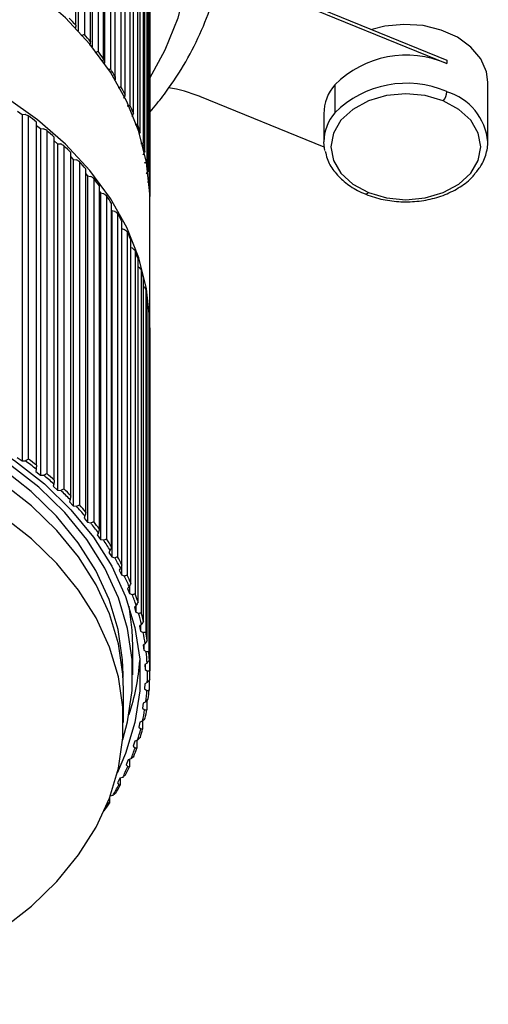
# Model space of a CAD drawing. Header units: millimetres. Extents: x 93 to 687, y 37 to 457.
# Tile 16 of 20: x 543 to 563, y 92 to 135. Entities that reach past the tile are written whole.
import ezdxf

# ---------------------------------------------------------------- set-up
doc = ezdxf.new("R2010")
doc.units = ezdxf.units.MM
doc.linetypes.add('SLD-Solid', pattern=[0])

msp = doc.modelspace()

# ---------------------------------------------------------------- linework, layer by layer
at = {"color": 7, "linetype": 'SLD-Solid', "lineweight": 25}
for p, q in [((545.471, 134.325), (545.471, 145.142)), ((545.566, 144.85), (545.566, 134.082)), ((545.831, 144.746), (545.831, 133.929)), ((546.093, 133.618), (546.093, 144.435)), ((546.156, 144.139), (546.156, 133.399)), ((546.417, 144.023), (546.417, 133.206)), ((546.652, 132.884), (546.652, 143.701)), ((546.682, 143.404), (546.682, 132.7)), ((546.939, 143.276), (546.939, 132.459)), ((547.144, 132.128), (547.144, 142.945)), ((547.392, 142.508), (547.392, 131.691)), ((547.568, 131.35), (547.568, 142.168)), ((547.777, 141.72), (547.777, 130.903)), ((547.923, 130.556), (547.923, 141.373)), ((548.091, 140.917), (548.091, 130.1)), ((548.206, 129.747), (548.206, 140.564)), ((548.334, 140.102), (548.334, 129.285)), ((548.416, 128.928), (548.416, 139.745)), ((548.503, 139.278), (548.503, 128.461)), ((548.554, 128.1), (548.554, 138.917)), ((548.599, 138.448), (548.599, 127.631)), ((548.618, 127.269), (548.618, 138.086)), ((548.621, 137.615), (548.621, 126.995)), ((554.268, 135.699), (561.306, 132.825)), ((554.268, 135.558), (561.306, 132.683)), ((561.306, 132.825), (561.306, 132.683)), ((547.141, 132.12), (547.141, 131.991)), ((556.525, 131.778), (556.525, 130.576)), ((563.056, 129.338), (563.056, 131.883)), ((556.071, 129.104), (550.767, 131.271)), ((542.968, 130.652), (543.167, 130.51)), ((543.167, 130.51), (543.302, 130.513)), ((543.167, 130.51), (543.167, 115.705)), ((543.436, 130.445), (543.436, 115.782)), ((548.569, 130.54), (548.787, 130.787)), ((556.056, 130.54), (556.056, 129.338)), ((543.785, 115.517), (543.785, 130.18)), ((543.785, 130.038), (543.953, 129.901)), ((543.953, 129.901), (543.953, 115.097)), ((543.953, 129.901), (544.088, 129.898)), ((544.222, 129.825), (544.222, 115.162)), ((548.206, 129.747), (548.174, 129.688)), ((544.546, 114.881), (544.546, 129.544)), ((544.546, 129.386), (544.684, 129.259)), ((544.684, 129.259), (544.684, 114.455)), ((544.684, 129.259), (544.818, 129.25)), ((544.952, 129.171), (544.952, 114.507)), ((545.25, 114.213), (545.25, 128.876)), ((545.25, 128.697), (545.356, 128.586)), ((545.356, 128.586), (545.356, 113.781)), ((545.356, 128.586), (545.489, 128.571)), ((545.622, 128.485), (545.622, 113.822)), ((545.894, 113.515), (545.894, 128.179)), ((545.894, 127.973), (545.967, 127.884)), ((545.967, 127.884), (545.967, 113.08)), ((545.967, 127.884), (546.098, 127.863)), ((546.229, 127.772), (546.229, 113.109)), ((546.474, 112.79), (546.474, 127.454)), ((546.474, 127.214), (546.514, 127.157)), ((546.514, 127.157), (546.514, 112.352)), ((546.514, 127.157), (546.643, 127.13)), ((548.618, 127.269), (548.593, 127.234)), ((546.773, 127.033), (546.773, 112.37)), ((546.988, 112.041), (546.988, 126.704)), ((548.623, 121.431), (548.623, 126.825)), ((546.988, 126.419), (546.996, 126.406)), ((546.996, 126.406), (546.996, 111.602)), ((546.996, 126.406), (547.123, 126.374)), ((547.249, 126.271), (547.249, 111.608)), ((547.435, 111.27), (547.435, 125.933)), ((547.435, 125.628), (547.534, 125.598)), ((547.657, 125.489), (547.657, 110.826)), ((547.813, 110.481), (547.813, 125.144)), ((547.813, 124.828), (547.875, 124.805)), ((547.995, 124.691), (547.995, 110.028)), ((548.12, 109.677), (548.12, 124.34)), ((548.12, 124.01), (548.145, 123.999)), ((548.261, 123.88), (548.261, 109.217)), ((548.354, 108.861), (548.354, 123.524)), ((548.455, 123.058), (548.455, 108.395)), ((548.516, 108.036), (548.516, 122.699)), ((548.575, 122.23), (548.516, 122.301)), ((548.575, 122.23), (548.575, 107.566)), ((548.605, 107.205), (548.605, 121.868)), ((548.622, 121.397), (548.605, 121.42)), ((548.622, 121.397), (548.622, 106.734)), ((548.623, 106.626), (548.623, 121.29)), ((542.956, 115.856), (543.167, 115.705)), ((543.167, 115.705), (543.302, 115.708)), ((543.77, 115.351), (543.756, 115.257)), ((543.756, 115.257), (543.953, 115.097)), ((543.953, 115.097), (544.088, 115.094)), ((544.524, 114.717), (544.501, 114.623)), ((544.501, 114.623), (544.684, 114.455)), ((544.684, 114.455), (544.818, 114.446)), ((545.22, 114.05), (545.189, 113.957)), ((545.189, 113.957), (545.356, 113.781)), ((545.356, 113.781), (545.489, 113.766)), ((545.855, 113.354), (545.816, 113.263)), ((545.816, 113.263), (545.967, 113.08)), ((545.967, 113.08), (546.098, 113.059)), ((546.427, 112.631), (546.38, 112.542)), ((546.38, 112.542), (546.514, 112.352)), ((546.514, 112.352), (546.643, 112.325)), ((546.933, 111.883), (546.879, 111.797)), ((546.879, 111.797), (546.996, 111.602)), ((546.996, 111.602), (547.123, 111.569)), ((547.373, 111.115), (547.31, 111.031)), ((547.41, 111.209), (547.41, 110.831)), ((547.31, 111.031), (547.41, 110.831)), ((547.41, 110.831), (547.534, 110.793)), ((547.743, 110.329), (547.673, 110.248)), ((547.673, 110.248), (547.755, 110.044)), ((547.755, 110.356), (547.755, 110.044)), ((547.755, 110.044), (547.875, 110.001)), ((548.043, 109.528), (547.966, 109.45)), ((547.966, 109.45), (548.03, 109.243)), ((548.03, 109.515), (548.03, 109.243)), ((548.03, 109.243), (548.145, 109.195)), ((548.271, 108.715), (548.187, 108.641)), ((548.187, 108.641), (548.233, 108.431)), ((548.233, 108.681), (548.233, 108.431)), ((548.233, 108.431), (548.344, 108.378)), ((547.898, 106.556), (547.898, 107.807)), ((548.426, 107.894), (548.336, 107.824)), ((548.336, 107.824), (548.363, 107.612)), ((548.363, 107.844), (548.363, 107.612)), ((548.363, 107.612), (548.469, 107.554)), ((548.508, 107.068), (548.412, 107.001)), ((548.412, 107.001), (548.42, 106.789)), ((548.42, 107.007), (548.42, 106.789)), ((547.486, 106.446), (547.486, 106.556)), ((548.42, 106.789), (548.521, 106.726)), ((548.415, 106.177), (548.404, 105.965)), ((548.517, 106.239), (548.415, 106.177)), ((548.594, 106.34), (548.594, 105.901)), ((547.5, 104.527), (547.5, 105.941)), ((548.404, 105.965), (548.499, 105.898)), ((548.345, 105.354), (548.315, 105.143)), ((548.452, 105.412), (548.345, 105.354)), ((548.493, 105.461), (548.493, 105.071)), ((548.315, 105.143), (548.404, 105.072)), ((548.202, 104.536), (548.154, 104.327)), ((548.314, 104.589), (548.202, 104.536)), ((548.318, 104.594), (548.318, 104.248)), ((548.154, 104.327), (548.236, 104.252)), ((547.987, 103.726), (547.92, 103.52)), ((547.92, 103.52), (547.995, 103.441)), ((548.103, 103.774), (547.987, 103.726)), ((548.071, 103.761), (548.071, 103.433)), ((547.7, 102.928), (547.614, 102.724)), ((547.614, 102.724), (547.683, 102.643)), ((547.82, 102.97), (547.7, 102.928)), ((547.751, 102.946), (547.751, 102.631)), ((547.342, 102.143), (547.239, 101.944)), ((547.239, 101.944), (547.3, 101.859)), ((547.466, 102.18), (547.342, 102.143)), ((547.361, 102.149), (547.361, 101.845)), ((547.043, 101.407), (546.929, 101.379)), ((546.831, 101.124), (546.849, 101.095)), ((546.902, 101.307), (546.902, 101.078))]:
    msp.add_line(p, q, dxfattribs=at)
at = {"color": 7, "linetype": 'SLD-Solid', "lineweight": 25, "flags": 128}
for points in [[(548.621, 132.062), (549.284, 133.264), (549.837, 134.632), (550.197, 136.032), (550.362, 137.45), (550.329, 138.872), (550.099, 140.286), (549.674, 141.676), (549.059, 143.031), (548.259, 144.336), (547.282, 145.58), (546.137, 146.75), (544.836, 147.835), (543.391, 148.825), (541.815, 149.709), (540.124, 150.48), (538.335, 151.13), (536.464, 151.653), (534.529, 152.044), (532.55, 152.299), (530.545, 152.415), (528.534, 152.392), (526.535, 152.23), (524.569, 151.93), (522.653, 151.494), (520.807, 150.929), (519.049, 150.238), (517.394, 149.428), (515.86, 148.508), (514.461, 147.485), (513.21, 146.371), (512.12, 145.175)], [(548.623, 126.825), (548.618, 127.113), (548.481, 128.452), (548.153, 129.775), (547.637, 131.068), (546.939, 132.317), (546.066, 133.51), (545.026, 134.635), (543.831, 135.679), (542.493, 136.632), (541.026, 137.485), (539.444, 138.228), (537.763, 138.854), (536.002, 139.357), (534.178, 139.731), (532.31, 139.973), (530.416, 140.08), (528.518, 140.051), (526.633, 139.886), (524.781, 139.587), (522.981, 139.158), (521.253, 138.601), (519.612, 137.924), (518.077, 137.133), (516.663, 136.236), (515.385, 135.243), (514.255, 134.163)], [(548.622, 121.361), (548.618, 121.718), (548.481, 123.058), (548.153, 124.381), (547.637, 125.674), (546.939, 126.923), (546.066, 128.116), (545.026, 129.24), (543.831, 130.284), (542.493, 131.238), (541.026, 132.09), (539.444, 132.834), (537.763, 133.46), (536.002, 133.963), (534.178, 134.337), (532.31, 134.579), (530.416, 134.686), (528.518, 134.657), (526.633, 134.492), (524.781, 134.193), (522.981, 133.763), (521.253, 133.207), (519.612, 132.53), (518.077, 131.739), (516.663, 130.842), (515.385, 129.848), (514.255, 128.769)], [(563.056, 131.883), (562.998, 132.332), (562.755, 132.887), (562.336, 133.387), (561.763, 133.804), (561.069, 134.115), (560.292, 134.303), (559.473, 134.358), (558.66, 134.276), (558.1, 134.134)], [(561.156, 131.085), (560.384, 131.312), (559.556, 131.389), (558.728, 131.312), (557.956, 131.086), (557.293, 130.726), (556.785, 130.257), (556.465, 129.712), (556.356, 129.126), (556.465, 128.54), (556.784, 127.994), (557.293, 127.526), (557.956, 127.166)], [(557.956, 127.166), (558.727, 126.94), (559.556, 126.863), (560.384, 126.94), (561.156, 127.166), (561.818, 127.525), (562.327, 127.994), (562.647, 128.54), (562.756, 129.125), (562.647, 129.711), (562.327, 130.257), (561.819, 130.726), (561.156, 131.085)], [(548.621, 130.648), (548.705, 130.705), (548.787, 130.787)], [(556.095, 128.967), (556.063, 129.176), (556.056, 129.338)], [(557.956, 127.166), (557.926, 127.134), (557.898, 127.112), (557.872, 127.1), (557.85, 127.098), (557.842, 127.1)], [(525.126, 119.087), (527.005, 119.369), (528.914, 119.511), (530.834, 119.511), (532.744, 119.369), (534.622, 119.086), (536.448, 118.667), (538.202, 118.114), (539.865, 117.435), (541.418, 116.637), (542.845, 115.728), (544.129, 114.719), (545.258, 113.62), (546.218, 112.444), (546.998, 111.204), (547.592, 109.912), (547.991, 108.584), (548.191, 107.234), (548.191, 105.876), (547.99, 104.525), (547.591, 103.197), (547.234, 102.368)], [(547.47, 103.795), (547.676, 104.56), (547.873, 105.887), (547.873, 107.222), (547.676, 108.549), (547.284, 109.854), (546.701, 111.123), (545.934, 112.342), (544.991, 113.498), (543.882, 114.577), (542.619, 115.569), (541.217, 116.462), (539.691, 117.246), (538.057, 117.914), (536.334, 118.456), (534.539, 118.869), (532.694, 119.146), (530.818, 119.286), (528.931, 119.286), (527.054, 119.147), (525.209, 118.869)], [(547.486, 106.556), (547.462, 107.207), (547.269, 108.503), (546.886, 109.779), (546.316, 111.019), (545.567, 112.21), (544.645, 113.339), (543.562, 114.394), (542.328, 115.363), (540.958, 116.235), (539.467, 117.002), (537.87, 117.654), (536.186, 118.184), (534.433, 118.587), (532.629, 118.859), (530.796, 118.995), (528.952, 118.995), (527.119, 118.859), (525.315, 118.588)], [(547.5, 105.941), (547.476, 106.592), (547.283, 107.89), (546.9, 109.166), (546.33, 110.407), (545.58, 111.599), (544.657, 112.73), (543.573, 113.785), (542.338, 114.755), (540.967, 115.628), (539.475, 116.395), (537.877, 117.048), (536.191, 117.579), (534.436, 117.982), (532.632, 118.254), (530.797, 118.39), (528.952, 118.39), (527.117, 118.254), (525.312, 117.983)], [(534.433, 92.485), (536.188, 92.888), (537.874, 93.418), (539.472, 94.071), (540.965, 94.838), (542.336, 95.711), (543.571, 96.68), (544.656, 97.736), (545.578, 98.866), (546.329, 100.058), (546.899, 101.299), (547.283, 102.575), (547.476, 103.873), (547.476, 105.178), (547.283, 106.476), (546.9, 107.752), (546.33, 108.993), (545.58, 110.185), (544.657, 111.316), (543.573, 112.371), (542.338, 113.341), (540.967, 114.214), (539.475, 114.981), (537.877, 115.634), (536.191, 116.165), (534.436, 116.568), (532.632, 116.84), (530.797, 116.976), (528.952, 116.976), (527.117, 116.84), (525.312, 116.569)], [(547.898, 107.807), (547.873, 108.473), (547.739, 109.495)]]:
    msp.add_lwpolyline(points, dxfattribs=at)
at = {"color": 7, "linetype": 'SLD-Solid', "lineweight": 25}
for centre, radius, start, end in [((535.121, 124.562), 14.229, 43.3287, 45.0045), ((535.796, 125.174), 13.317, 39.349, 41.1006), ((536.451, 125.69), 12.483, 35.1926, 37.0213), ((559.582, 128.713), 4.329, 66.5272, 134.9256), ((537.07, 126.108), 11.736, 30.8588, 32.7643), ((537.636, 126.43), 11.084, 26.3525, 28.332), ((557.998, 130.511), 1.943, 139.3258, 179.1661), ((559.582, 127.511), 4.329, 66.5272, 134.9256), ((548.381, 125.365), 6.369, 67.9977, 80.6141), ((560.591, 131.526), 0.717, 322.0657, 356.4199), ((560.612, 129.128), 2.453, 4.8956, 73.5531), ((538.135, 126.664), 10.533, 21.6845, 23.7325), ((533.56, 117.114), 16.591, 51.9537, 53.4664), ((557.998, 129.31), 1.943, 139.3258, 179.1661), ((538.554, 126.82), 10.086, 16.8723, 18.9803), ((534.218, 117.926), 15.545, 48.3639, 49.9437), ((534.895, 118.66), 14.547, 44.6123, 46.2637), ((538.88, 126.911), 9.747, 11.9402, 14.0969), ((535.573, 119.304), 13.612, 40.6907, 42.4168), ((539.106, 126.954), 9.517, 6.9189, 9.1102), ((536.236, 119.853), 12.751, 36.5932, 38.3962), ((539.226, 126.966), 9.397, 1.8441, 4.0539), ((536.869, 120.303), 11.974, 32.3181, 34.1982), ((537.455, 120.656), 11.29, 27.8682, 29.8236), ((537.978, 120.918), 10.705, 23.2524, 25.2783), ((538.424, 121.099), 10.223, 18.4857, 20.5749), ((538.783, 121.21), 9.847, 13.5903, 15.7323), ((539.043, 121.267), 9.581, 8.5949, 10.7764), ((539.198, 121.287), 9.424, 3.5337, 5.7392), ((539.244, 121.29), 9.378, 0, 0.6575), ((533.54, 102.403), 16.503, 51.687, 53.7331), ((533.56, 102.451), 16.591, 51.9537, 53.4664), ((534.195, 103.211), 15.462, 48.0854, 50.2223), ((534.218, 103.263), 15.545, 48.3639, 49.9437), ((534.868, 103.94), 14.469, 44.3212, 46.5548), ((534.895, 103.997), 14.547, 44.6123, 46.2637), ((535.542, 104.581), 13.539, 40.3864, 42.7211), ((535.573, 104.641), 13.612, 40.6907, 42.4168), ((536.202, 105.127), 12.683, 36.2754, 38.7141), ((536.236, 105.189), 12.751, 36.5932, 38.3962), ((536.869, 105.64), 11.974, 32.3181, 34.1982), ((536.831, 105.574), 11.91, 31.9867, 34.5297), ((537.414, 105.926), 11.23, 27.5235, 30.1683), ((537.455, 105.993), 11.29, 27.8682, 29.8236), ((537.934, 106.187), 10.648, 22.8952, 25.6355), ((537.978, 106.255), 10.705, 23.2524, 25.2783), ((538.378, 106.366), 10.169, 18.1174, 20.9431), ((538.424, 106.436), 10.223, 18.4857, 20.5749), ((538.735, 106.477), 9.795, 13.2128, 16.1098), ((538.783, 106.547), 9.847, 13.5903, 15.7323), ((538.994, 106.533), 9.53, 8.2104, 11.1609), ((539.043, 106.604), 9.581, 8.5949, 10.7764), ((539.148, 106.553), 9.375, 3.1449, 6.128), ((539.198, 106.624), 9.424, 3.5337, 5.7392), ((538.796, 107.831), 9.421, 341.6661, 356.0465), ((539.193, 106.556), 9.329, 358.0547, 1.0475), ((539.244, 106.626), 9.379, 358.4448, 0.6575), ((539.129, 106.56), 9.394, 352.9798, 355.9588), ((539.179, 106.631), 9.444, 353.3681, 355.5706), ((538.955, 106.585), 9.569, 347.9592, 350.9017), ((539.005, 106.656), 9.62, 348.3427, 350.5182), ((538.679, 106.65), 9.853, 343.0285, 345.9142), ((538.726, 106.721), 9.906, 343.4046, 345.5381), ((538.306, 106.772), 10.246, 338.2184, 341.03), ((538.352, 106.844), 10.3, 338.5848, 340.6635), ((537.847, 106.965), 10.743, 333.5531, 336.2771), ((537.891, 107.038), 10.801, 333.9081, 335.9221), ((537.315, 107.241), 11.343, 329.0498, 331.677), ((537.355, 107.315), 11.404, 329.3922, 331.3346), ((536.76, 107.686), 12.104, 325.0485, 326.9151), ((536.848, 107.527), 11.891, 326.5371, 327.251)]:
    msp.add_arc(centre, radius, start, end, dxfattribs=at)
for points, knots in [([(548.787, 130.787), (548.965, 131.012), (549.468, 131.65), (550.18, 132.753), (550.863, 134.101), (551.377, 135.489), (551.71, 136.902), (551.87, 138.066), (551.856, 138.755), (551.851, 138.968)], [0, 0, 0, 0, 0.091787, 0.260356, 0.428299, 0.59526, 0.761236, 0.926364, 1, 1, 1, 1]), ([(545.471, 134.325), (545.465, 134.295), (545.454, 134.24), (545.442, 134.186), (545.437, 134.162)], [0, 0, 0, 0, 0.56, 1, 1, 1, 1]), ([(545.698, 133.875), (545.723, 133.885), (545.767, 133.903), (545.811, 133.921), (545.831, 133.929)], [0, 0, 0, 0, 0.56, 1, 1, 1, 1]), ([(546.093, 133.618), (546.086, 133.588), (546.072, 133.534), (546.058, 133.48), (546.052, 133.457)], [0, 0, 0, 0, 0.56, 1, 1, 1, 1]), ([(546.287, 133.158), (546.311, 133.167), (546.355, 133.183), (546.398, 133.199), (546.417, 133.206)], [0, 0, 0, 0, 0.56, 1, 1, 1, 1]), ([(546.652, 132.884), (546.643, 132.855), (546.626, 132.802), (546.61, 132.749), (546.602, 132.725)], [0, 0, 0, 0, 0.56, 1, 1, 1, 1]), ([(546.84, 132.427), (546.854, 132.431), (546.887, 132.442), (546.92, 132.453), (546.939, 132.459)], [0, 0, 0, 0, 0.424179, 1, 1, 1, 1]), ([(547.144, 132.128), (547.134, 132.098), (547.118, 132.056), (547.102, 132.013), (547.097, 131.999)], [0, 0, 0, 0, 0.684444, 1, 1, 1, 1]), ([(547.267, 131.654), (547.29, 131.661), (547.332, 131.673), (547.374, 131.685), (547.392, 131.691)], [0, 0, 0, 0, 0.56, 1, 1, 1, 1]), ([(547.568, 131.35), (547.556, 131.322), (547.535, 131.27), (547.513, 131.219), (547.503, 131.196)], [0, 0, 0, 0, 0.56, 1, 1, 1, 1]), ([(547.655, 130.872), (547.678, 130.878), (547.719, 130.888), (547.759, 130.899), (547.777, 130.903)], [0, 0, 0, 0, 0.56, 1, 1, 1, 1]), ([(543.436, 130.445), (543.411, 130.458), (543.366, 130.48), (543.321, 130.503), (543.302, 130.513)], [0, 0, 0, 0, 0.56, 1, 1, 1, 1]), ([(547.923, 130.556), (547.909, 130.528), (547.885, 130.477), (547.861, 130.427), (547.85, 130.405)], [0, 0, 0, 0, 0.56, 1, 1, 1, 1]), ([(548.002, 130.081), (548.014, 130.084), (548.044, 130.09), (548.074, 130.097), (548.091, 130.1)], [0, 0, 0, 0, 0.416822, 1, 1, 1, 1]), ([(544.222, 129.825), (544.197, 129.838), (544.152, 129.863), (544.107, 129.888), (544.088, 129.898)], [0, 0, 0, 0, 0.56, 1, 1, 1, 1]), ([(562.509, 127.982), (562.611, 128.103), (562.849, 128.389), (563.028, 128.909), (563.089, 129.388), (563.015, 129.657), (562.992, 129.737)], [0, 0, 0, 0, 0.235199, 0.554154, 0.866952, 1, 1, 1, 1]), ([(544.952, 129.171), (544.927, 129.186), (544.882, 129.212), (544.837, 129.239), (544.818, 129.25)], [0, 0, 0, 0, 0.56, 1, 1, 1, 1]), ([(548.245, 129.269), (548.258, 129.272), (548.288, 129.277), (548.317, 129.282), (548.334, 129.285)], [0, 0, 0, 0, 0.429917, 1, 1, 1, 1]), ([(548.416, 128.928), (548.4, 128.901), (548.372, 128.853), (548.343, 128.805), (548.331, 128.784)], [0, 0, 0, 0, 0.56, 1, 1, 1, 1]), ([(556.119, 128.938), (556.14, 128.831), (556.195, 128.535), (556.47, 128.087), (556.909, 127.624), (557.391, 127.3), (557.726, 127.152), (557.842, 127.1)], [0, 0, 0, 0, 0.137046, 0.37774, 0.621495, 0.868957, 1, 1, 1, 1]), ([(545.622, 128.485), (545.597, 128.501), (545.553, 128.53), (545.508, 128.559), (545.489, 128.571)], [0, 0, 0, 0, 0.56, 1, 1, 1, 1]), ([(548.393, 128.445), (548.414, 128.448), (548.451, 128.453), (548.487, 128.459), (548.503, 128.461)], [0, 0, 0, 0, 0.56, 1, 1, 1, 1]), ([(548.554, 128.1), (548.537, 128.074), (548.506, 128.028), (548.475, 127.981), (548.462, 127.96)], [0, 0, 0, 0, 0.56, 1, 1, 1, 1]), ([(557.842, 127.1), (557.965, 127.054), (558.32, 126.921), (558.959, 126.792), (559.741, 126.757), (560.516, 126.85), (561.248, 127.065), (561.887, 127.4), (562.317, 127.715), (562.476, 127.935), (562.509, 127.982)], [0, 0, 0, 0, 0.078131, 0.224503, 0.371069, 0.517799, 0.664813, 0.812232, 0.959981, 1, 1, 1, 1]), ([(546.229, 127.772), (546.205, 127.789), (546.161, 127.819), (546.117, 127.85), (546.098, 127.863)], [0, 0, 0, 0, 0.56, 1, 1, 1, 1]), ([(548.526, 127.623), (548.535, 127.624), (548.559, 127.626), (548.584, 127.629), (548.599, 127.631)], [0, 0, 0, 0, 0.3669832, 1, 1, 1, 1]), ([(546.773, 127.033), (546.749, 127.051), (546.706, 127.083), (546.662, 127.116), (546.643, 127.13)], [0, 0, 0, 0, 0.56, 1, 1, 1, 1]), ([(547.249, 126.271), (547.226, 126.29), (547.183, 126.325), (547.141, 126.359), (547.123, 126.374)], [0, 0, 0, 0, 0.56, 1, 1, 1, 1]), ([(547.657, 125.489), (547.634, 125.51), (547.593, 125.546), (547.552, 125.582), (547.534, 125.598)], [0, 0, 0, 0, 0.56, 1, 1, 1, 1]), ([(547.995, 124.691), (547.973, 124.713), (547.933, 124.751), (547.893, 124.789), (547.875, 124.805)], [0, 0, 0, 0, 0.56, 1, 1, 1, 1]), ([(548.261, 123.88), (548.24, 123.902), (548.201, 123.942), (548.162, 123.982), (548.145, 123.999)], [0, 0, 0, 0, 0.56, 1, 1, 1, 1]), ([(548.455, 123.058), (548.434, 123.081), (548.401, 123.119), (548.367, 123.156), (548.354, 123.17)], [0, 0, 0, 0, 0.619956, 1, 1, 1, 1]), ([(543.302, 115.708), (543.327, 115.722), (543.372, 115.746), (543.416, 115.771), (543.436, 115.782)], [0, 0, 0, 0, 0.56, 1, 1, 1, 1]), ([(543.785, 115.517), (543.782, 115.486), (543.777, 115.431), (543.772, 115.375), (543.77, 115.351)], [0, 0, 0, 0, 0.56, 1, 1, 1, 1]), ([(544.088, 115.094), (544.113, 115.106), (544.158, 115.129), (544.202, 115.152), (544.222, 115.162)], [0, 0, 0, 0, 0.56, 1, 1, 1, 1]), ([(544.546, 114.881), (544.542, 114.85), (544.535, 114.796), (544.527, 114.741), (544.524, 114.717)], [0, 0, 0, 0, 0.56, 1, 1, 1, 1]), ([(544.818, 114.446), (544.843, 114.457), (544.887, 114.478), (544.932, 114.498), (544.952, 114.507)], [0, 0, 0, 0, 0.56, 1, 1, 1, 1]), ([(545.25, 114.213), (545.245, 114.183), (545.234, 114.128), (545.224, 114.074), (545.22, 114.05)], [0, 0, 0, 0, 0.56, 1, 1, 1, 1]), ([(545.489, 113.766), (545.514, 113.777), (545.558, 113.795), (545.602, 113.814), (545.622, 113.822)], [0, 0, 0, 0, 0.56, 1, 1, 1, 1]), ([(545.894, 113.515), (545.886, 113.485), (545.873, 113.431), (545.86, 113.377), (545.855, 113.354)], [0, 0, 0, 0, 0.56, 1, 1, 1, 1]), ([(546.098, 113.059), (546.123, 113.068), (546.166, 113.085), (546.21, 113.101), (546.229, 113.109)], [0, 0, 0, 0, 0.56, 1, 1, 1, 1]), ([(546.474, 112.79), (546.465, 112.761), (546.449, 112.707), (546.434, 112.654), (546.427, 112.631)], [0, 0, 0, 0, 0.56, 1, 1, 1, 1]), ([(546.643, 112.325), (546.668, 112.334), (546.711, 112.348), (546.754, 112.363), (546.773, 112.37)], [0, 0, 0, 0, 0.56, 1, 1, 1, 1]), ([(546.988, 112.041), (546.978, 112.012), (546.96, 111.959), (546.941, 111.907), (546.933, 111.883)], [0, 0, 0, 0, 0.56, 1, 1, 1, 1]), ([(547.123, 111.569), (547.146, 111.576), (547.189, 111.589), (547.231, 111.602), (547.249, 111.608)], [0, 0, 0, 0, 0.56, 1, 1, 1, 1]), ([(547.435, 111.27), (547.423, 111.241), (547.403, 111.19), (547.382, 111.138), (547.373, 111.115)], [0, 0, 0, 0, 0.56, 1, 1, 1, 1]), ([(547.534, 110.793), (547.557, 110.8), (547.598, 110.81), (547.639, 110.821), (547.657, 110.826)], [0, 0, 0, 0, 0.56, 1, 1, 1, 1]), ([(547.813, 110.481), (547.8, 110.453), (547.777, 110.402), (547.753, 110.352), (547.743, 110.329)], [0, 0, 0, 0, 0.56, 1, 1, 1, 1]), ([(547.875, 110.001), (547.898, 110.006), (547.938, 110.015), (547.977, 110.024), (547.995, 110.028)], [0, 0, 0, 0, 0.56, 1, 1, 1, 1]), ([(548.12, 109.677), (548.105, 109.649), (548.08, 109.6), (548.054, 109.55), (548.043, 109.528)], [0, 0, 0, 0, 0.56, 1, 1, 1, 1]), ([(548.145, 109.195), (548.167, 109.199), (548.206, 109.206), (548.244, 109.214), (548.261, 109.217)], [0, 0, 0, 0, 0.56, 1, 1, 1, 1]), ([(548.354, 108.861), (548.339, 108.834), (548.311, 108.785), (548.283, 108.737), (548.271, 108.715)], [0, 0, 0, 0, 0.56, 1, 1, 1, 1]), ([(548.344, 108.378), (548.364, 108.381), (548.402, 108.387), (548.439, 108.393), (548.455, 108.395)], [0, 0, 0, 0, 0.56, 1, 1, 1, 1]), ([(548.516, 108.036), (548.5, 108.009), (548.47, 107.962), (548.439, 107.915), (548.426, 107.894)], [0, 0, 0, 0, 0.56, 1, 1, 1, 1]), ([(548.469, 107.554), (548.489, 107.556), (548.524, 107.56), (548.56, 107.565), (548.575, 107.566)], [0, 0, 0, 0, 0.56, 1, 1, 1, 1]), ([(548.605, 107.205), (548.587, 107.179), (548.555, 107.134), (548.523, 107.088), (548.508, 107.068)], [0, 0, 0, 0, 0.56, 1, 1, 1, 1]), ([(548.521, 106.726), (548.54, 106.728), (548.574, 106.73), (548.607, 106.733), (548.622, 106.734)], [0, 0, 0, 0, 0.56, 1, 1, 1, 1]), ([(548.619, 106.372), (548.6, 106.347), (548.566, 106.303), (548.532, 106.259), (548.517, 106.239)], [0, 0, 0, 0, 0.56, 1, 1, 1, 1]), ([(548.499, 105.898), (548.517, 105.898), (548.549, 105.9), (548.581, 105.901), (548.594, 105.901)], [0, 0, 0, 0, 0.56, 1, 1, 1, 1]), ([(548.559, 105.54), (548.539, 105.516), (548.504, 105.473), (548.468, 105.431), (548.452, 105.412)], [0, 0, 0, 0, 0.56, 1, 1, 1, 1]), ([(548.404, 105.072), (548.421, 105.072), (548.45, 105.072), (548.48, 105.071), (548.493, 105.071)], [0, 0, 0, 0, 0.56, 1, 1, 1, 1]), ([(548.426, 104.712), (548.405, 104.689), (548.368, 104.648), (548.33, 104.607), (548.314, 104.589)], [0, 0, 0, 0, 0.56, 1, 1, 1, 1]), ([(548.236, 104.252), (548.251, 104.251), (548.279, 104.25), (548.306, 104.248), (548.318, 104.248)], [0, 0, 0, 0, 0.56, 1, 1, 1, 1]), ([(548.22, 103.892), (548.198, 103.87), (548.159, 103.831), (548.12, 103.791), (548.103, 103.774)], [0, 0, 0, 0, 0.56, 1, 1, 1, 1]), ([(547.941, 103.083), (547.918, 103.062), (547.878, 103.024), (547.838, 102.986), (547.82, 102.97)], [0, 0, 0, 0, 0.56, 1, 1, 1, 1]), ([(547.995, 103.441), (548.009, 103.44), (548.034, 103.437), (548.06, 103.434), (548.071, 103.433)], [0, 0, 0, 0, 0.56, 1, 1, 1, 1]), ([(547.59, 102.287), (547.567, 102.267), (547.526, 102.232), (547.484, 102.196), (547.466, 102.18)], [0, 0, 0, 0, 0.56, 1, 1, 1, 1]), ([(547.683, 102.643), (547.696, 102.64), (547.718, 102.637), (547.741, 102.633), (547.751, 102.631)], [0, 0, 0, 0, 0.56, 1, 1, 1, 1]), ([(547.3, 101.859), (547.312, 101.857), (547.332, 101.852), (547.352, 101.847), (547.361, 101.845)], [0, 0, 0, 0, 0.56, 1, 1, 1, 1]), ([(547.17, 101.509), (547.146, 101.49), (547.104, 101.456), (547.062, 101.422), (547.043, 101.407)], [0, 0, 0, 0, 0.56, 1, 1, 1, 1]), ([(546.849, 101.095), (546.859, 101.092), (546.877, 101.086), (546.894, 101.081), (546.902, 101.078)], [0, 0, 0, 0, 0.56, 1, 1, 1, 1])]:
    msp.add_open_spline(points, degree=3, knots=knots, dxfattribs=at)

doc.saveas('drawing.dxf')
